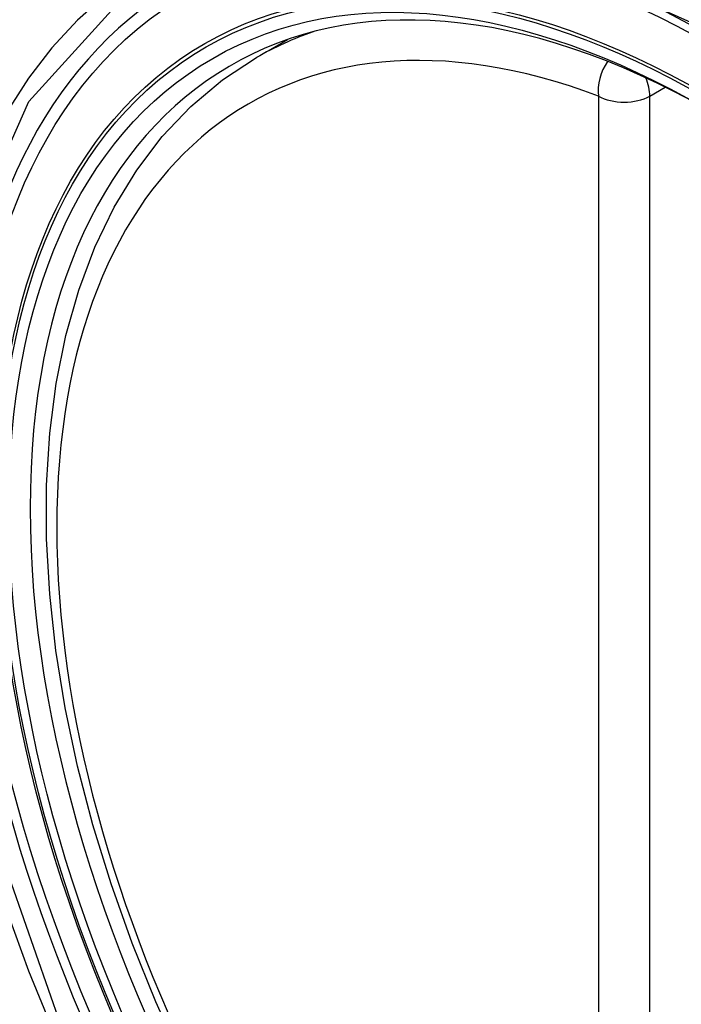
# Model space of a CAD drawing. Header units: inches. Extents: x 290.3 to 341.8, y 105.1 to 164.8.
# Tile 28 of 52: x 315.295 to 315.511, y 148.592 to 148.913. Entities that reach past the tile are written whole.
import ezdxf

# ---------------------------------------------------------------- set-up
doc = ezdxf.new("R2010")
doc.units = ezdxf.units.IN
doc.header["$MEASUREMENT"] = 0
doc.layers.add('Visible Edges(ANSI)', color=7, linetype='Continuous', lineweight=25)
doc.layers.add('Visible Tangent Edges(ANSI)', color=7, linetype='Continuous', lineweight=25)

msp = doc.modelspace()

# ---------------------------------------------------------------- linework, layer by layer
at = {"layer": 'Visible Edges(ANSI)'}
msp.add_line((315.37237, 148.90106), (315.38268, 148.90699), dxfattribs=at)
at = {"layer": 'Visible Edges(ANSI)', "flags": 128}
msp.add_lwpolyline([(315.34812, 148.57387), (315.33954, 148.59289), (315.3318, 148.61207), (315.32495, 148.63134), (315.31901, 148.6506), (315.31402, 148.66978), (315.30999, 148.68878), (315.30695, 148.70753), (315.30492, 148.72595), (315.30391, 148.74396), (315.30393, 148.76147), (315.30499, 148.77843), (315.30709, 148.79474), (315.31024, 148.81035), (315.31445, 148.82519), (315.31971, 148.83917), (315.32601, 148.85224), (315.33334, 148.8643), (315.34168, 148.87529), (315.35101, 148.88513), (315.36126, 148.89375), (315.37237, 148.90106)], dxfattribs=at)
at = {"layer": 'Visible Edges(ANSI)'}
msp.add_ellipse((315.52126, 148.62561), major_axis=(0.15718, -0.27294), ratio=0.578093, start_param=2.362013, end_param=7.062765, dxfattribs=at)
msp.add_ellipse((315.51778, 148.62361), major_axis=(-0.15963, 0.2772), ratio=0.578093, dxfattribs=at)
at = {"layer": 'Visible Tangent Edges(ANSI)'}
for p, q in [((315.48402, 148.8885), (315.48402, 148.40321)), ((315.50072, 148.8885), (315.50577, 148.89141)), ((315.50072, 148.40321), (315.50072, 148.8885))]:
    msp.add_line(p, q, dxfattribs=at)
at = {"layer": 'Visible Tangent Edges(ANSI)', "flags": 128}
for points in [[(315.30858, 148.58542), (315.28436, 148.65457), (315.27084, 148.72228), (315.26863, 148.7855), (315.27784, 148.8411), (315.2981, 148.88673), (315.32836, 148.92011), (315.36731, 148.93974), (315.4133, 148.94485), (315.46399, 148.93519), (315.51715, 148.91122)], [(315.32307, 148.9213), (315.31404, 148.91329), (315.30568, 148.90429), (315.29802, 148.89434), (315.29109, 148.88346), (315.2849, 148.8717), (315.27949, 148.85907), (315.27489, 148.84563), (315.27111, 148.83146), (315.26816, 148.81659), (315.26604, 148.80107), (315.26477, 148.78494), (315.26435, 148.76823), (315.26478, 148.751), (315.26606, 148.73333), (315.26819, 148.71531), (315.27116, 148.69699), (315.27495, 148.67843), (315.27954, 148.65968), (315.28494, 148.64081), (315.29111, 148.62187), (315.29805, 148.60294), (315.30571, 148.58413)]]:
    msp.add_lwpolyline(points, dxfattribs=at)
at = {"layer": 'Visible Tangent Edges(ANSI)'}
for centre, major_axis, ratio, start_param, end_param in [((315.52026, 148.62504), (-0.17285, 0.30015), 0.578093, 5.049711, 10.658253), ((315.52021, 148.62501), (-0.1503, 0.261), 0.578093, 5.670484, 8.47055), ((315.52856, 148.62982), (-0.15619, 0.27123), 0.578093, 6.170881, 6.283185), ((315.49237, 148.89331), (-0.00416, -0.01105), 0.667544, 4.352992, 5.394234), ((315.49237, 148.89331), (0.00589, -0.01024), 0.578093, 0.787332, 1.35469), ((315.49237, 148.89331), (-0.01181, 0), 0.575862, 0.785398, 2.356194)]:
    msp.add_ellipse(centre, major_axis=major_axis, ratio=ratio, start_param=start_param, end_param=end_param, dxfattribs=at)
for centre, major_axis in [((315.52085, 148.62538), (0.17078, -0.29656)), ((315.51788, 148.62367), (-0.16238, 0.28198)), ((315.51778, 148.62361), (0.16178, -0.28094))]:
    msp.add_ellipse(centre, major_axis=major_axis, ratio=0.578093, dxfattribs=at)

doc.saveas('drawing.dxf')
